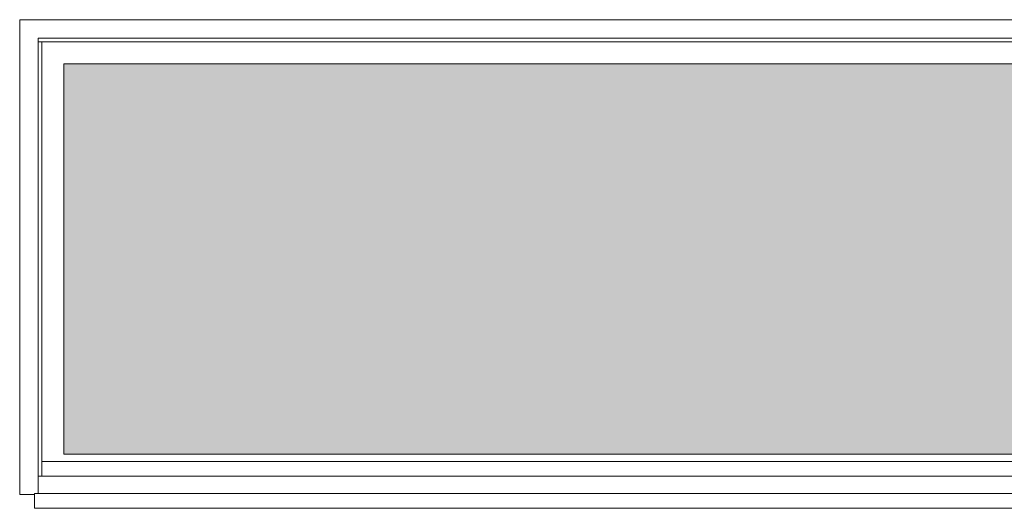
# Model space of a CAD drawing. Header units: millimetres. Extents: x -76432 to -27350, y -300 to 6935.
# Tile 32 of 75: x -61538 to -58863, y 2713 to 4040. Entities that reach past the tile are written whole.
import ezdxf

# ---------------------------------------------------------------- set-up
doc = ezdxf.new("R2010")
doc.units = ezdxf.units.MM
doc.header["$MEASUREMENT"] = 0
doc.layers.add('Nouveau_Fenêtres ARCHICAD', color=7, linetype='Continuous')

# ---------------------------------------------------------------- blocks, each defined once
blk = doc.blocks.new('Élément de coupe_18')
at = {"layer": 'Nouveau_Fenêtres ARCHICAD', "color": 251, "linetype": 'Continuous', "lineweight": 15, "true_color": 0x6a6a6a}
blk.add_line((-60796.5, 2860.1), (-60796.5, 2860), dxfattribs=at)
blk = doc.blocks.new('Élément de coupe_21')
at = {"layer": 'Nouveau_Fenêtres ARCHICAD', "color": 7, "linetype": 'Continuous', "lineweight": 15}
blk.add_line((-56608.3, 2800), (-61488.3, 2800), dxfattribs=at)
blk = doc.blocks.new('Élément de coupe_26')
at = {"layer": 'Nouveau_Fenêtres ARCHICAD', "linetype": 'Continuous', "lineweight": 0, "true_color": 0xbbbbbb}
blk.add_hatch(color=9, dxfattribs=at).paths.add_polyline_path([(-61418.3, 2860.1), (-56678.3, 2860.1), (-56678.3, 3920), (-61418.3, 3920)])
at = {"layer": 'Nouveau_Fenêtres ARCHICAD', "linetype": 'Continuous', "lineweight": 0, "true_color": 0x9b9b9b}
blk.add_hatch(color=253, dxfattribs=at).paths.add_polyline_path([(-61418.3, 3920), (-61418.3, 2860.1), (-61370.3, 2860.1), (-61370.3, 3873.2), (-56678.3, 3873.2), (-56678.3, 3920)])
at = {"layer": 'Nouveau_Fenêtres ARCHICAD', "color": 21, "linetype": 'Continuous', "lineweight": 15, "true_color": 0xff9954}
for p, q in [((-56578.3, 4040), (-61538.3, 4040)), ((-61538.3, 4040), (-61538.3, 2750)), ((-61488.3, 2752.8), (-61488.3, 3990)), ((-61488.3, 3990), (-56608.3, 3990)), ((-56608.3, 3990), (-56608.3, 2752.8)), ((-61478.3, 3980), (-61488.3, 3980)), ((-61478.3, 2800), (-61478.3, 3980)), ((-56618.3, 3980), (-61478.3, 3980)), ((-56608.3, 3980), (-56618.3, 3980)), ((-56618.3, 2800), (-56618.3, 3980)), ((-61418.3, 2860), (-61418.3, 3920)), ((-61418.3, 3920), (-56678.3, 3920)), ((-56678.3, 3920), (-56678.3, 2860)), ((-56618.3, 2840), (-61478.3, 2840)), ((-61418.3, 2860.1), (-56678.3, 2860.1)), ((-56678.3, 2860), (-61418.3, 2860)), ((-61538.3, 2750), (-61498.3, 2750)), ((-56598.3, 2752.8), (-61498.3, 2752.8)), ((-61498.3, 2750), (-61498.3, 2752.8)), ((-61498.3, 2712.8), (-61498.3, 2750)), ((-56598.3, 2752.8), (-56598.3, 2750)), ((-56598.3, 2712.8), (-56598.3, 2750)), ((-56598.3, 2750), (-56578.3, 2750)), ((-56598.3, 2712.8), (-61498.3, 2712.8))]:
    blk.add_line(p, q, dxfattribs=at)

msp = doc.modelspace()

# ---------------------------------------------------------------- block references
at = {"layer": 'Nouveau_Fenêtres ARCHICAD', "lineweight": 0}
for name in ['Élément de coupe_26', 'Élément de coupe_18', 'Élément de coupe_21']:
    msp.add_blockref(name, (0, 0), dxfattribs=at)

doc.saveas('drawing.dxf')
